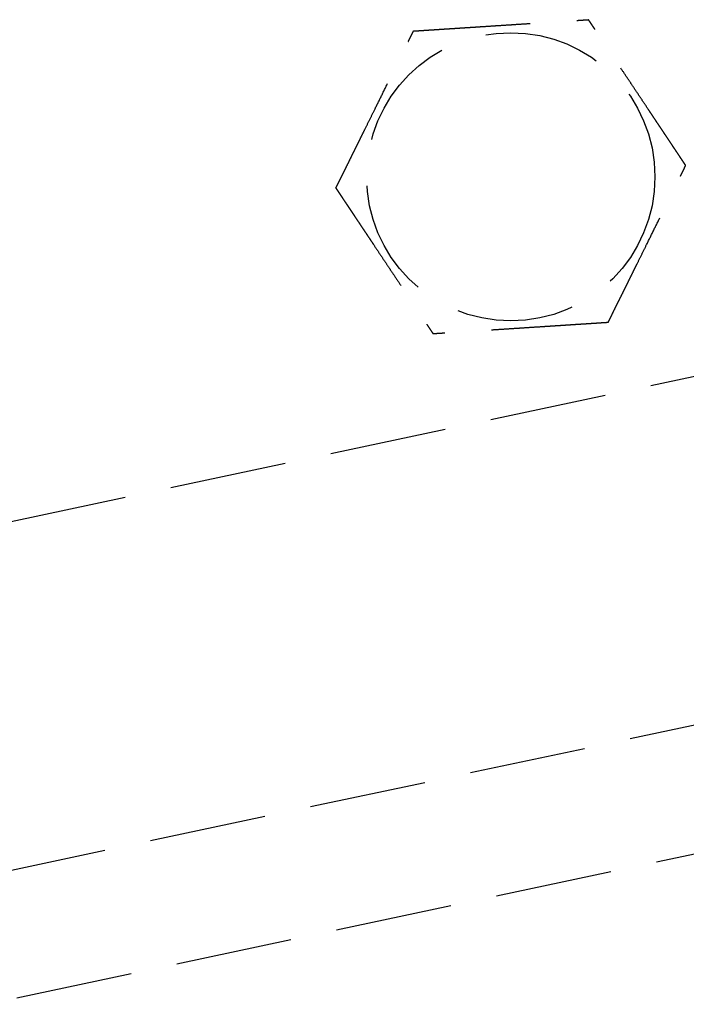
# Model space of a CAD drawing. Header units: millimetres. Extents: x -50096 to 615650, y 194565 to 243945.
# Tile 154 of 256: x 240171 to 240200, y 221329 to 221371. Entities that reach past the tile are written whole.
import ezdxf

# ---------------------------------------------------------------- set-up
doc = ezdxf.new("R2010")
doc.units = ezdxf.units.MM
doc.linetypes.add('ГТО-1 Пунктир', pattern=[7, 5, -2])
doc.layers.add('ГТО-2_Размеры_035', color=2, linetype='Continuous', lineweight=35)
doc.layers.add('ОГОС_Пунктир_025', color=151, linetype='ГТО-1 Пунктир', lineweight=25)

# ---------------------------------------------------------------- blocks, each defined once
blk = doc.blocks.new('ОГСО_Затвор_План')
at = {"layer": 'ОГОС_Пунктир_025'}
for p, q in [((-804.171, -137.499), (-1174.17, -137.499)), ((-804.171, -137.499), (-1174.17, -137.499)), ((-904.17, -152.101), (-784.671, -152.101)), ((-904.17, -157.499), (-784.671, -157.499))]:
    blk.add_line(p, q, dxfattribs=at)
blk.add_circle((-834.17, -127.499), 6.172, dxfattribs=at)
blk.add_circle((-834.17, -127.499), 6.172, dxfattribs=at)
for points, knots in [([(-841.598, -126.417), (-841.597, -126.416), (-841.595, -126.413), (-841.592, -126.41), (-841.588, -126.405), (-841.584, -126.4), (-841.579, -126.393), (-841.572, -126.385), (-841.564, -126.374), (-841.555, -126.362), (-841.544, -126.349), (-841.532, -126.334), (-841.519, -126.318), (-841.502, -126.296), (-841.481, -126.269), (-841.456, -126.237), (-841.428, -126.202), (-841.4, -126.166), (-841.37, -126.128), (-841.334, -126.083), (-841.291, -126.029), (-841.243, -125.968), (-841.193, -125.904), (-841.142, -125.839), (-841.089, -125.773), (-841.036, -125.706), (-840.96, -125.61), (-840.861, -125.484), (-840.739, -125.33), (-840.616, -125.173), (-840.491, -125.015), (-840.366, -124.856), (-840.239, -124.697), (-840.113, -124.536), (-839.986, -124.376), (-839.803, -124.144), (-839.565, -123.843), (-839.232, -123.421), (-838.859, -122.948), (-838.544, -122.549), (-838.326, -122.273), (-838.206, -122.122), (-838.087, -121.971), (-837.969, -121.821), (-837.851, -121.672), (-837.735, -121.525), (-837.635, -121.398), (-837.55, -121.291), (-837.482, -121.204), (-837.415, -121.119), (-837.358, -121.047), (-837.311, -120.988), (-837.275, -120.942), (-837.24, -120.897), (-837.205, -120.854), (-837.172, -120.811), (-837.14, -120.771), (-837.112, -120.736), (-837.088, -120.706), (-837.069, -120.681), (-837.05, -120.658), (-837.033, -120.636), (-837.017, -120.615), (-837.003, -120.597), (-836.99, -120.582), (-836.98, -120.568), (-836.971, -120.557), (-836.963, -120.547), (-836.957, -120.539), (-836.952, -120.533), (-836.949, -120.529), (-836.947, -120.527), (-836.947, -120.526), (-836.946, -120.526)], [0, 0, 0, 0, 0.004182, 0.008797, 0.014275, 0.02105, 0.029552, 0.040214, 0.053194, 0.068474, 0.085818, 0.104993, 0.125765, 0.147899, 0.186716, 0.228314, 0.272433, 0.318812, 0.367192, 0.417311, 0.492942, 0.57135, 0.652174, 0.735055, 0.819632, 0.905546, 0.992436, 1.187014, 1.384221, 1.583666, 1.784961, 1.987716, 2.191542, 2.396049, 2.600847, 2.805549, 3.279755, 3.752757, 4.418911, 5.086097, 5.279547, 5.472711, 5.665166, 5.856488, 6.046255, 6.234044, 6.419432, 6.531412, 6.641929, 6.75058, 6.856958, 6.916902, 6.975707, 7.03312, 7.088885, 7.142751, 7.194461, 7.243764, 7.276857, 7.308462, 7.33841, 7.366531, 7.392654, 7.416611, 7.435444, 7.452364, 7.467207, 7.479807, 7.489999, 7.49762, 7.502504, 7.504451, 7.505538, 7.505538, 7.505538, 7.505538]), ([(-841.598, -126.417), (-841.597, -126.416), (-841.595, -126.413), (-841.592, -126.41), (-841.588, -126.405), (-841.584, -126.4), (-841.579, -126.393), (-841.572, -126.385), (-841.564, -126.374), (-841.555, -126.362), (-841.544, -126.349), (-841.532, -126.334), (-841.519, -126.318), (-841.502, -126.296), (-841.481, -126.269), (-841.456, -126.237), (-841.428, -126.202), (-841.4, -126.166), (-841.37, -126.128), (-841.334, -126.083), (-841.291, -126.029), (-841.243, -125.968), (-841.193, -125.904), (-841.142, -125.839), (-841.089, -125.773), (-841.036, -125.706), (-840.96, -125.61), (-840.861, -125.484), (-840.739, -125.33), (-840.616, -125.173), (-840.491, -125.015), (-840.366, -124.856), (-840.239, -124.697), (-840.113, -124.536), (-839.986, -124.376), (-839.803, -124.144), (-839.565, -123.843), (-839.232, -123.421), (-838.859, -122.948), (-838.544, -122.549), (-838.326, -122.273), (-838.206, -122.122), (-838.087, -121.971), (-837.969, -121.821), (-837.851, -121.672), (-837.735, -121.525), (-837.635, -121.398), (-837.55, -121.291), (-837.482, -121.204), (-837.415, -121.119), (-837.358, -121.047), (-837.311, -120.988), (-837.275, -120.942), (-837.24, -120.897), (-837.205, -120.854), (-837.172, -120.811), (-837.14, -120.771), (-837.112, -120.736), (-837.088, -120.706), (-837.069, -120.681), (-837.05, -120.658), (-837.033, -120.636), (-837.017, -120.615), (-837.003, -120.597), (-836.99, -120.582), (-836.98, -120.568), (-836.971, -120.557), (-836.963, -120.547), (-836.957, -120.539), (-836.952, -120.533), (-836.949, -120.529), (-836.947, -120.527), (-836.947, -120.526), (-836.946, -120.526)], [0, 0, 0, 0, 0.004182, 0.008797, 0.014275, 0.02105, 0.029552, 0.040214, 0.053194, 0.068474, 0.085818, 0.104993, 0.125765, 0.147899, 0.186716, 0.228314, 0.272433, 0.318812, 0.367192, 0.417311, 0.492942, 0.57135, 0.652174, 0.735055, 0.819632, 0.905546, 0.992436, 1.187014, 1.384221, 1.583666, 1.784961, 1.987716, 2.191542, 2.396049, 2.600847, 2.805549, 3.279755, 3.752757, 4.418911, 5.086097, 5.279547, 5.472711, 5.665166, 5.856488, 6.046255, 6.234044, 6.419432, 6.531412, 6.641929, 6.75058, 6.856958, 6.916902, 6.975707, 7.03312, 7.088885, 7.142751, 7.194461, 7.243764, 7.276857, 7.308462, 7.33841, 7.366531, 7.392654, 7.416611, 7.435444, 7.452364, 7.467207, 7.479807, 7.489999, 7.49762, 7.502504, 7.504451, 7.505538, 7.505538, 7.505538, 7.505538]), ([(-836.946, -120.526), (-836.945, -120.526), (-836.943, -120.527), (-836.939, -120.527), (-836.934, -120.528), (-836.929, -120.529), (-836.923, -120.53), (-836.915, -120.531), (-836.905, -120.532), (-836.894, -120.534), (-836.881, -120.536), (-836.867, -120.538), (-836.851, -120.54), (-836.834, -120.542), (-836.815, -120.545), (-836.793, -120.548), (-836.767, -120.552), (-836.736, -120.557), (-836.704, -120.561), (-836.671, -120.566), (-836.636, -120.571), (-836.6, -120.577), (-836.563, -120.582), (-836.519, -120.588), (-836.466, -120.596), (-836.405, -120.605), (-836.343, -120.614), (-836.28, -120.623), (-836.215, -120.633), (-836.149, -120.642), (-836.082, -120.652), (-836.015, -120.662), (-835.916, -120.676), (-835.785, -120.695), (-835.621, -120.719), (-835.456, -120.743), (-835.29, -120.768), (-835.122, -120.792), (-834.953, -120.817), (-834.784, -120.841), (-834.614, -120.866), (-834.444, -120.891), (-834.274, -120.916), (-834.034, -120.95), (-833.727, -120.995), (-833.351, -121.05), (-832.977, -121.105), (-832.555, -121.166), (-832.087, -121.234), (-831.701, -121.291), (-831.445, -121.328), (-831.318, -121.346), (-831.192, -121.365), (-831.067, -121.383), (-830.942, -121.401), (-830.818, -121.419), (-830.695, -121.437), (-830.574, -121.455), (-830.467, -121.471), (-830.374, -121.484), (-830.295, -121.496), (-830.217, -121.507), (-830.141, -121.518), (-830.075, -121.528), (-830.019, -121.536), (-829.974, -121.542), (-829.93, -121.549), (-829.887, -121.555), (-829.846, -121.561), (-829.806, -121.567), (-829.767, -121.572), (-829.734, -121.577), (-829.705, -121.582), (-829.681, -121.585), (-829.659, -121.588), (-829.637, -121.591), (-829.617, -121.594), (-829.599, -121.597), (-829.583, -121.599), (-829.569, -121.601), (-829.557, -121.603), (-829.547, -121.605), (-829.538, -121.606), (-829.531, -121.607), (-829.526, -121.608), (-829.523, -121.608), (-829.521, -121.608), (-829.52, -121.609), (-829.519, -121.609)], [0, 0, 0, 0, 0.003645, 0.007567, 0.012042, 0.017346, 0.023756, 0.031549, 0.041, 0.052271, 0.065311, 0.079965, 0.09608, 0.113501, 0.132075, 0.151648, 0.181007, 0.211972, 0.24443, 0.278271, 0.313384, 0.349659, 0.386985, 0.425251, 0.484866, 0.546216, 0.60913, 0.673435, 0.73896, 0.805533, 0.872981, 0.941133, 1.009817, 1.173365, 1.338709, 1.505643, 1.673958, 1.843448, 2.013904, 2.185119, 2.356885, 2.528995, 2.701241, 2.873415, 3.253808, 3.633198, 4.011951, 4.390433, 4.911088, 5.431743, 5.559879, 5.687816, 5.815363, 5.942332, 6.068534, 6.193779, 6.31788, 6.440646, 6.561888, 6.642702, 6.722524, 6.801139, 6.878336, 6.9539, 7.000478, 7.046166, 7.090804, 7.134232, 7.176291, 7.216821, 7.255661, 7.292653, 7.318045, 7.342293, 7.365296, 7.386952, 7.407157, 7.425811, 7.442811, 7.456047, 7.46789, 7.478249, 7.487034, 7.494153, 7.499517, 7.503035, 7.504639, 7.505535, 7.505535, 7.505535, 7.505535]), ([(-836.946, -120.526), (-836.945, -120.526), (-836.943, -120.527), (-836.939, -120.527), (-836.934, -120.528), (-836.929, -120.529), (-836.923, -120.53), (-836.915, -120.531), (-836.905, -120.532), (-836.894, -120.534), (-836.881, -120.536), (-836.867, -120.538), (-836.851, -120.54), (-836.834, -120.542), (-836.815, -120.545), (-836.793, -120.548), (-836.767, -120.552), (-836.736, -120.557), (-836.704, -120.561), (-836.671, -120.566), (-836.636, -120.571), (-836.6, -120.577), (-836.563, -120.582), (-836.519, -120.588), (-836.466, -120.596), (-836.405, -120.605), (-836.343, -120.614), (-836.28, -120.623), (-836.215, -120.633), (-836.149, -120.642), (-836.082, -120.652), (-836.015, -120.662), (-835.916, -120.676), (-835.785, -120.695), (-835.621, -120.719), (-835.456, -120.743), (-835.29, -120.768), (-835.122, -120.792), (-834.953, -120.817), (-834.784, -120.841), (-834.614, -120.866), (-834.444, -120.891), (-834.274, -120.916), (-834.034, -120.95), (-833.727, -120.995), (-833.351, -121.05), (-832.977, -121.105), (-832.555, -121.166), (-832.087, -121.234), (-831.701, -121.291), (-831.445, -121.328), (-831.318, -121.346), (-831.192, -121.365), (-831.067, -121.383), (-830.942, -121.401), (-830.818, -121.419), (-830.695, -121.437), (-830.574, -121.455), (-830.467, -121.471), (-830.374, -121.484), (-830.295, -121.496), (-830.217, -121.507), (-830.141, -121.518), (-830.075, -121.528), (-830.019, -121.536), (-829.974, -121.542), (-829.93, -121.549), (-829.887, -121.555), (-829.846, -121.561), (-829.806, -121.567), (-829.767, -121.572), (-829.734, -121.577), (-829.705, -121.582), (-829.681, -121.585), (-829.659, -121.588), (-829.637, -121.591), (-829.617, -121.594), (-829.599, -121.597), (-829.583, -121.599), (-829.569, -121.601), (-829.557, -121.603), (-829.547, -121.605), (-829.538, -121.606), (-829.531, -121.607), (-829.526, -121.608), (-829.523, -121.608), (-829.521, -121.608), (-829.52, -121.609), (-829.519, -121.609)], [0, 0, 0, 0, 0.003645, 0.007567, 0.012042, 0.017346, 0.023756, 0.031549, 0.041, 0.052271, 0.065311, 0.079965, 0.09608, 0.113501, 0.132075, 0.151648, 0.181007, 0.211972, 0.24443, 0.278271, 0.313384, 0.349659, 0.386985, 0.425251, 0.484866, 0.546216, 0.60913, 0.673435, 0.73896, 0.805533, 0.872981, 0.941133, 1.009817, 1.173365, 1.338709, 1.505643, 1.673958, 1.843448, 2.013904, 2.185119, 2.356885, 2.528995, 2.701241, 2.873415, 3.253808, 3.633198, 4.011951, 4.390433, 4.911088, 5.431743, 5.559879, 5.687816, 5.815363, 5.942332, 6.068534, 6.193779, 6.31788, 6.440646, 6.561888, 6.642702, 6.722524, 6.801139, 6.878336, 6.9539, 7.000478, 7.046166, 7.090804, 7.134232, 7.176291, 7.216821, 7.255661, 7.292653, 7.318045, 7.342293, 7.365296, 7.386952, 7.407157, 7.425811, 7.442811, 7.456047, 7.46789, 7.478249, 7.487034, 7.494153, 7.499517, 7.503035, 7.504639, 7.505535, 7.505535, 7.505535, 7.505535]), ([(-826.743, -128.582), (-826.744, -128.581), (-826.745, -128.578), (-826.746, -128.575), (-826.748, -128.57), (-826.75, -128.565), (-826.752, -128.559), (-826.755, -128.552), (-826.759, -128.543), (-826.763, -128.533), (-826.768, -128.521), (-826.773, -128.507), (-826.779, -128.492), (-826.786, -128.476), (-826.792, -128.459), (-826.801, -128.438), (-826.811, -128.413), (-826.822, -128.384), (-826.834, -128.354), (-826.846, -128.323), (-826.859, -128.29), (-826.873, -128.257), (-826.887, -128.222), (-826.903, -128.18), (-826.923, -128.131), (-826.946, -128.074), (-826.969, -128.016), (-826.993, -127.956), (-827.017, -127.895), (-827.041, -127.833), (-827.066, -127.771), (-827.092, -127.707), (-827.129, -127.614), (-827.178, -127.491), (-827.239, -127.338), (-827.3, -127.183), (-827.363, -127.026), (-827.425, -126.869), (-827.488, -126.711), (-827.552, -126.552), (-827.615, -126.392), (-827.679, -126.232), (-827.742, -126.072), (-827.832, -125.848), (-827.947, -125.559), (-828.087, -125.207), (-828.227, -124.855), (-828.385, -124.459), (-828.56, -124.019), (-828.706, -123.652), (-828.806, -123.402), (-828.859, -123.268), (-828.912, -123.135), (-828.965, -123.003), (-829.017, -122.871), (-829.069, -122.741), (-829.12, -122.613), (-829.164, -122.503), (-829.2, -122.411), (-829.23, -122.336), (-829.259, -122.263), (-829.287, -122.192), (-829.312, -122.13), (-829.333, -122.078), (-829.349, -122.036), (-829.366, -121.994), (-829.382, -121.954), (-829.397, -121.915), (-829.412, -121.877), (-829.427, -121.841), (-829.439, -121.81), (-829.45, -121.783), (-829.459, -121.761), (-829.467, -121.739), (-829.475, -121.719), (-829.483, -121.7), (-829.49, -121.683), (-829.496, -121.668), (-829.501, -121.655), (-829.505, -121.644), (-829.509, -121.634), (-829.512, -121.626), (-829.515, -121.62), (-829.517, -121.615), (-829.518, -121.612), (-829.519, -121.61), (-829.519, -121.609), (-829.519, -121.609)], [0, 0, 0, 0, 0.00365, 0.007576, 0.012055, 0.017362, 0.023775, 0.03157, 0.041022, 0.052294, 0.065332, 0.079984, 0.096097, 0.113515, 0.132087, 0.151658, 0.181017, 0.211981, 0.24444, 0.278283, 0.313398, 0.349675, 0.387004, 0.425272, 0.484886, 0.546235, 0.609146, 0.673449, 0.738971, 0.80554, 0.872985, 0.941133, 1.009813, 1.173358, 1.338701, 1.505635, 1.67395, 1.84344, 2.013898, 2.185114, 2.356882, 2.528993, 2.70124, 2.873416, 3.253809, 3.633199, 4.01195, 4.390431, 4.911089, 5.431745, 5.575886, 5.719744, 5.863051, 6.005535, 6.14693, 6.286965, 6.425372, 6.561882, 6.642702, 6.72253, 6.801151, 6.878353, 6.953921, 7.000497, 7.046183, 7.090819, 7.134245, 7.176301, 7.216828, 7.255666, 7.292655, 7.318046, 7.342294, 7.365297, 7.386951, 7.407157, 7.42581, 7.442811, 7.456048, 7.467892, 7.478252, 7.487038, 7.49416, 7.499526, 7.503047, 7.504653, 7.505551, 7.505551, 7.505551, 7.505551]), ([(-826.743, -128.582), (-826.744, -128.581), (-826.745, -128.578), (-826.746, -128.575), (-826.748, -128.57), (-826.75, -128.565), (-826.752, -128.559), (-826.755, -128.552), (-826.759, -128.543), (-826.763, -128.533), (-826.768, -128.521), (-826.773, -128.507), (-826.779, -128.492), (-826.786, -128.476), (-826.792, -128.459), (-826.801, -128.438), (-826.811, -128.413), (-826.822, -128.384), (-826.834, -128.354), (-826.846, -128.323), (-826.859, -128.29), (-826.873, -128.257), (-826.887, -128.222), (-826.903, -128.18), (-826.923, -128.131), (-826.946, -128.074), (-826.969, -128.016), (-826.993, -127.956), (-827.017, -127.895), (-827.041, -127.833), (-827.066, -127.771), (-827.092, -127.707), (-827.129, -127.614), (-827.178, -127.491), (-827.239, -127.338), (-827.3, -127.183), (-827.363, -127.026), (-827.425, -126.869), (-827.488, -126.711), (-827.552, -126.552), (-827.615, -126.392), (-827.679, -126.232), (-827.742, -126.072), (-827.832, -125.848), (-827.947, -125.559), (-828.087, -125.207), (-828.227, -124.855), (-828.385, -124.459), (-828.56, -124.019), (-828.706, -123.652), (-828.806, -123.402), (-828.859, -123.268), (-828.912, -123.135), (-828.965, -123.003), (-829.017, -122.871), (-829.069, -122.741), (-829.12, -122.613), (-829.164, -122.503), (-829.2, -122.411), (-829.23, -122.336), (-829.259, -122.263), (-829.287, -122.192), (-829.312, -122.13), (-829.333, -122.078), (-829.349, -122.036), (-829.366, -121.994), (-829.382, -121.954), (-829.397, -121.915), (-829.412, -121.877), (-829.427, -121.841), (-829.439, -121.81), (-829.45, -121.783), (-829.459, -121.761), (-829.467, -121.739), (-829.475, -121.719), (-829.483, -121.7), (-829.49, -121.683), (-829.496, -121.668), (-829.501, -121.655), (-829.505, -121.644), (-829.509, -121.634), (-829.512, -121.626), (-829.515, -121.62), (-829.517, -121.615), (-829.518, -121.612), (-829.519, -121.61), (-829.519, -121.609), (-829.519, -121.609)], [0, 0, 0, 0, 0.00365, 0.007576, 0.012055, 0.017362, 0.023775, 0.03157, 0.041022, 0.052294, 0.065332, 0.079984, 0.096097, 0.113515, 0.132087, 0.151658, 0.181017, 0.211981, 0.24444, 0.278283, 0.313398, 0.349675, 0.387004, 0.425272, 0.484886, 0.546235, 0.609146, 0.673449, 0.738971, 0.80554, 0.872985, 0.941133, 1.009813, 1.173358, 1.338701, 1.505635, 1.67395, 1.84344, 2.013898, 2.185114, 2.356882, 2.528993, 2.70124, 2.873416, 3.253809, 3.633199, 4.01195, 4.390431, 4.911089, 5.431745, 5.575886, 5.719744, 5.863051, 6.005535, 6.14693, 6.286965, 6.425372, 6.561882, 6.642702, 6.72253, 6.801151, 6.878353, 6.953921, 7.000497, 7.046183, 7.090819, 7.134245, 7.176301, 7.216828, 7.255666, 7.292655, 7.318046, 7.342294, 7.365297, 7.386951, 7.407157, 7.42581, 7.442811, 7.456048, 7.467892, 7.478252, 7.487038, 7.49416, 7.499526, 7.503047, 7.504653, 7.505551, 7.505551, 7.505551, 7.505551]), ([(-841.598, -126.417), (-841.597, -126.418), (-841.596, -126.42), (-841.595, -126.424), (-841.593, -126.428), (-841.591, -126.433), (-841.589, -126.439), (-841.586, -126.447), (-841.582, -126.455), (-841.578, -126.466), (-841.573, -126.478), (-841.568, -126.492), (-841.562, -126.506), (-841.555, -126.523), (-841.549, -126.54), (-841.54, -126.561), (-841.53, -126.585), (-841.519, -126.614), (-841.507, -126.644), (-841.494, -126.676), (-841.481, -126.708), (-841.468, -126.742), (-841.454, -126.777), (-841.438, -126.818), (-841.418, -126.868), (-841.395, -126.925), (-841.372, -126.983), (-841.348, -127.043), (-841.324, -127.104), (-841.299, -127.165), (-841.275, -127.228), (-841.249, -127.291), (-841.212, -127.384), (-841.163, -127.507), (-841.102, -127.661), (-841.04, -127.816), (-840.978, -127.972), (-840.916, -128.13), (-840.853, -128.288), (-840.789, -128.447), (-840.726, -128.607), (-840.662, -128.766), (-840.598, -128.926), (-840.509, -129.151), (-840.394, -129.44), (-840.254, -129.792), (-840.114, -130.144), (-839.956, -130.54), (-839.781, -130.98), (-839.635, -131.347), (-839.535, -131.597), (-839.482, -131.731), (-839.429, -131.864), (-839.376, -131.996), (-839.324, -132.127), (-839.272, -132.257), (-839.221, -132.386), (-839.177, -132.496), (-839.141, -132.588), (-839.111, -132.662), (-839.082, -132.735), (-839.054, -132.807), (-839.029, -132.869), (-839.008, -132.921), (-838.992, -132.963), (-838.975, -133.004), (-838.959, -133.045), (-838.943, -133.084), (-838.929, -133.121), (-838.914, -133.157), (-838.902, -133.189), (-838.891, -133.216), (-838.882, -133.238), (-838.874, -133.259), (-838.866, -133.279), (-838.858, -133.298), (-838.851, -133.315), (-838.845, -133.331), (-838.84, -133.344), (-838.836, -133.355), (-838.832, -133.364), (-838.829, -133.372), (-838.826, -133.379), (-838.824, -133.384), (-838.823, -133.387), (-838.822, -133.389), (-838.822, -133.39), (-838.822, -133.39)], [0, 0, 0, 0, 0.003644, 0.007565, 0.012038, 0.017341, 0.023751, 0.031543, 0.040994, 0.052267, 0.065309, 0.079965, 0.096082, 0.113506, 0.132083, 0.151658, 0.181018, 0.211981, 0.244437, 0.278276, 0.313387, 0.349658, 0.386981, 0.425244, 0.484857, 0.546206, 0.609119, 0.673425, 0.738951, 0.805524, 0.872974, 0.941128, 1.009813, 1.173363, 1.338709, 1.505644, 1.673961, 1.843451, 2.013907, 2.185121, 2.356887, 2.528996, 2.701242, 2.873416, 3.253808, 3.633197, 4.01195, 4.390431, 4.911088, 5.431745, 5.575887, 5.719746, 5.863053, 6.005539, 6.146934, 6.286969, 6.425375, 6.561882, 6.642696, 6.722517, 6.801132, 6.878329, 6.953893, 7.000473, 7.046162, 7.090802, 7.134232, 7.176292, 7.216823, 7.255664, 7.292655, 7.318046, 7.342293, 7.365295, 7.386949, 7.407154, 7.425807, 7.442808, 7.456046, 7.467891, 7.478252, 7.487039, 7.494161, 7.499527, 7.503047, 7.504651, 7.505548, 7.505548, 7.505548, 7.505548]), ([(-841.598, -126.417), (-841.597, -126.418), (-841.596, -126.42), (-841.595, -126.424), (-841.593, -126.428), (-841.591, -126.433), (-841.589, -126.439), (-841.586, -126.447), (-841.582, -126.455), (-841.578, -126.466), (-841.573, -126.478), (-841.568, -126.492), (-841.562, -126.506), (-841.555, -126.523), (-841.549, -126.54), (-841.54, -126.561), (-841.53, -126.585), (-841.519, -126.614), (-841.507, -126.644), (-841.494, -126.676), (-841.481, -126.708), (-841.468, -126.742), (-841.454, -126.777), (-841.438, -126.818), (-841.418, -126.868), (-841.395, -126.925), (-841.372, -126.983), (-841.348, -127.043), (-841.324, -127.104), (-841.299, -127.165), (-841.275, -127.228), (-841.249, -127.291), (-841.212, -127.384), (-841.163, -127.507), (-841.102, -127.661), (-841.04, -127.816), (-840.978, -127.972), (-840.916, -128.13), (-840.853, -128.288), (-840.789, -128.447), (-840.726, -128.607), (-840.662, -128.766), (-840.598, -128.926), (-840.509, -129.151), (-840.394, -129.44), (-840.254, -129.792), (-840.114, -130.144), (-839.956, -130.54), (-839.781, -130.98), (-839.635, -131.347), (-839.535, -131.597), (-839.482, -131.731), (-839.429, -131.864), (-839.376, -131.996), (-839.324, -132.127), (-839.272, -132.257), (-839.221, -132.386), (-839.177, -132.496), (-839.141, -132.588), (-839.111, -132.662), (-839.082, -132.735), (-839.054, -132.807), (-839.029, -132.869), (-839.008, -132.921), (-838.992, -132.963), (-838.975, -133.004), (-838.959, -133.045), (-838.943, -133.084), (-838.929, -133.121), (-838.914, -133.157), (-838.902, -133.189), (-838.891, -133.216), (-838.882, -133.238), (-838.874, -133.259), (-838.866, -133.279), (-838.858, -133.298), (-838.851, -133.315), (-838.845, -133.331), (-838.84, -133.344), (-838.836, -133.355), (-838.832, -133.364), (-838.829, -133.372), (-838.826, -133.379), (-838.824, -133.384), (-838.823, -133.387), (-838.822, -133.389), (-838.822, -133.39), (-838.822, -133.39)], [0, 0, 0, 0, 0.003644, 0.007565, 0.012038, 0.017341, 0.023751, 0.031543, 0.040994, 0.052267, 0.065309, 0.079965, 0.096082, 0.113506, 0.132083, 0.151658, 0.181018, 0.211981, 0.244437, 0.278276, 0.313387, 0.349658, 0.386981, 0.425244, 0.484857, 0.546206, 0.609119, 0.673425, 0.738951, 0.805524, 0.872974, 0.941128, 1.009813, 1.173363, 1.338709, 1.505644, 1.673961, 1.843451, 2.013907, 2.185121, 2.356887, 2.528996, 2.701242, 2.873416, 3.253808, 3.633197, 4.01195, 4.390431, 4.911088, 5.431745, 5.575887, 5.719746, 5.863053, 6.005539, 6.146934, 6.286969, 6.425375, 6.561882, 6.642696, 6.722517, 6.801132, 6.878329, 6.953893, 7.000473, 7.046162, 7.090802, 7.134232, 7.176292, 7.216823, 7.255664, 7.292655, 7.318046, 7.342293, 7.365295, 7.386949, 7.407154, 7.425807, 7.442808, 7.456046, 7.467891, 7.478252, 7.487039, 7.494161, 7.499527, 7.503047, 7.504651, 7.505548, 7.505548, 7.505548, 7.505548]), ([(-831.394, -134.473), (-831.394, -134.472), (-831.392, -134.469), (-831.389, -134.465), (-831.385, -134.461), (-831.381, -134.456), (-831.376, -134.449), (-831.369, -134.44), (-831.361, -134.43), (-831.352, -134.418), (-831.341, -134.405), (-831.329, -134.39), (-831.316, -134.374), (-831.299, -134.352), (-831.278, -134.325), (-831.252, -134.293), (-831.225, -134.258), (-831.196, -134.222), (-831.167, -134.184), (-831.131, -134.138), (-831.088, -134.085), (-831.04, -134.024), (-830.99, -133.96), (-830.939, -133.895), (-830.886, -133.829), (-830.833, -133.762), (-830.757, -133.666), (-830.658, -133.54), (-830.536, -133.386), (-830.413, -133.229), (-830.288, -133.071), (-830.162, -132.912), (-830.036, -132.752), (-829.91, -132.592), (-829.783, -132.431), (-829.6, -132.2), (-829.362, -131.899), (-829.029, -131.477), (-828.656, -131.004), (-828.341, -130.605), (-828.123, -130.329), (-828.003, -130.178), (-827.884, -130.027), (-827.766, -129.877), (-827.648, -129.728), (-827.532, -129.58), (-827.432, -129.454), (-827.347, -129.347), (-827.279, -129.26), (-827.212, -129.175), (-827.155, -129.103), (-827.108, -129.044), (-827.072, -128.998), (-827.036, -128.953), (-827.002, -128.909), (-826.969, -128.867), (-826.937, -128.827), (-826.909, -128.792), (-826.885, -128.762), (-826.866, -128.737), (-826.847, -128.714), (-826.83, -128.692), (-826.814, -128.671), (-826.8, -128.653), (-826.787, -128.637), (-826.777, -128.624), (-826.768, -128.613), (-826.76, -128.603), (-826.754, -128.595), (-826.749, -128.589), (-826.746, -128.585), (-826.744, -128.583), (-826.744, -128.582), (-826.743, -128.582)], [0, 0, 0, 0, 0.004182, 0.008797, 0.014275, 0.02105, 0.029552, 0.040214, 0.053194, 0.068474, 0.085818, 0.104993, 0.125765, 0.147899, 0.186716, 0.228314, 0.272433, 0.318812, 0.367192, 0.417311, 0.492942, 0.57135, 0.652174, 0.735055, 0.819632, 0.905546, 0.992436, 1.187013, 1.38422, 1.583665, 1.784959, 1.987713, 2.191539, 2.396045, 2.600843, 2.805544, 3.279753, 3.752757, 4.41891, 5.086093, 5.279539, 5.472699, 5.66515, 5.856469, 6.046234, 6.234021, 6.419409, 6.531395, 6.64192, 6.750576, 6.856958, 6.916898, 6.9757, 7.033108, 7.08887, 7.142732, 7.19444, 7.243741, 7.276836, 7.308444, 7.338395, 7.36652, 7.392648, 7.416611, 7.435449, 7.452374, 7.46722, 7.479822, 7.490014, 7.497629, 7.502504, 7.50444, 7.505515, 7.505515, 7.505515, 7.505515]), ([(-831.394, -134.473), (-831.394, -134.472), (-831.392, -134.469), (-831.389, -134.465), (-831.385, -134.461), (-831.381, -134.456), (-831.376, -134.449), (-831.369, -134.44), (-831.361, -134.43), (-831.352, -134.418), (-831.341, -134.405), (-831.329, -134.39), (-831.316, -134.374), (-831.299, -134.352), (-831.278, -134.325), (-831.252, -134.293), (-831.225, -134.258), (-831.196, -134.222), (-831.167, -134.184), (-831.131, -134.138), (-831.088, -134.085), (-831.04, -134.024), (-830.99, -133.96), (-830.939, -133.895), (-830.886, -133.829), (-830.833, -133.762), (-830.757, -133.666), (-830.658, -133.54), (-830.536, -133.386), (-830.413, -133.229), (-830.288, -133.071), (-830.162, -132.912), (-830.036, -132.752), (-829.91, -132.592), (-829.783, -132.431), (-829.6, -132.2), (-829.362, -131.899), (-829.029, -131.477), (-828.656, -131.004), (-828.341, -130.605), (-828.123, -130.329), (-828.003, -130.178), (-827.884, -130.027), (-827.766, -129.877), (-827.648, -129.728), (-827.532, -129.58), (-827.432, -129.454), (-827.347, -129.347), (-827.279, -129.26), (-827.212, -129.175), (-827.155, -129.103), (-827.108, -129.044), (-827.072, -128.998), (-827.036, -128.953), (-827.002, -128.909), (-826.969, -128.867), (-826.937, -128.827), (-826.909, -128.792), (-826.885, -128.762), (-826.866, -128.737), (-826.847, -128.714), (-826.83, -128.692), (-826.814, -128.671), (-826.8, -128.653), (-826.787, -128.637), (-826.777, -128.624), (-826.768, -128.613), (-826.76, -128.603), (-826.754, -128.595), (-826.749, -128.589), (-826.746, -128.585), (-826.744, -128.583), (-826.744, -128.582), (-826.743, -128.582)], [0, 0, 0, 0, 0.004182, 0.008797, 0.014275, 0.02105, 0.029552, 0.040214, 0.053194, 0.068474, 0.085818, 0.104993, 0.125765, 0.147899, 0.186716, 0.228314, 0.272433, 0.318812, 0.367192, 0.417311, 0.492942, 0.57135, 0.652174, 0.735055, 0.819632, 0.905546, 0.992436, 1.187013, 1.38422, 1.583665, 1.784959, 1.987713, 2.191539, 2.396045, 2.600843, 2.805544, 3.279753, 3.752757, 4.41891, 5.086093, 5.279539, 5.472699, 5.66515, 5.856469, 6.046234, 6.234021, 6.419409, 6.531395, 6.64192, 6.750576, 6.856958, 6.916898, 6.9757, 7.033108, 7.08887, 7.142732, 7.19444, 7.243741, 7.276836, 7.308444, 7.338395, 7.36652, 7.392648, 7.416611, 7.435449, 7.452374, 7.46722, 7.479822, 7.490014, 7.497629, 7.502504, 7.50444, 7.505515, 7.505515, 7.505515, 7.505515]), ([(-831.394, -134.473), (-831.396, -134.472), (-831.398, -134.472), (-831.402, -134.472), (-831.407, -134.471), (-831.412, -134.47), (-831.418, -134.469), (-831.426, -134.468), (-831.436, -134.467), (-831.447, -134.465), (-831.46, -134.463), (-831.474, -134.461), (-831.49, -134.459), (-831.507, -134.456), (-831.525, -134.454), (-831.548, -134.45), (-831.574, -134.446), (-831.605, -134.442), (-831.637, -134.437), (-831.67, -134.432), (-831.705, -134.427), (-831.741, -134.422), (-831.778, -134.417), (-831.822, -134.41), (-831.875, -134.403), (-831.935, -134.394), (-831.998, -134.385), (-832.061, -134.375), (-832.126, -134.366), (-832.192, -134.356), (-832.259, -134.347), (-832.326, -134.337), (-832.425, -134.322), (-832.556, -134.303), (-832.72, -134.279), (-832.885, -134.255), (-833.051, -134.231), (-833.219, -134.207), (-833.388, -134.182), (-833.557, -134.157), (-833.727, -134.133), (-833.897, -134.108), (-834.067, -134.083), (-834.307, -134.048), (-834.614, -134.003), (-834.989, -133.949), (-835.364, -133.894), (-835.786, -133.833), (-836.254, -133.764), (-836.64, -133.708), (-836.896, -133.671), (-837.023, -133.652), (-837.149, -133.634), (-837.274, -133.616), (-837.399, -133.597), (-837.523, -133.579), (-837.646, -133.561), (-837.767, -133.544), (-837.874, -133.528), (-837.967, -133.515), (-838.046, -133.503), (-838.124, -133.492), (-838.2, -133.481), (-838.266, -133.471), (-838.321, -133.463), (-838.367, -133.456), (-838.411, -133.45), (-838.454, -133.444), (-838.495, -133.438), (-838.535, -133.432), (-838.574, -133.426), (-838.607, -133.421), (-838.636, -133.417), (-838.66, -133.414), (-838.682, -133.41), (-838.704, -133.407), (-838.724, -133.404), (-838.742, -133.402), (-838.758, -133.399), (-838.772, -133.397), (-838.784, -133.396), (-838.794, -133.394), (-838.803, -133.393), (-838.81, -133.392), (-838.815, -133.391), (-838.818, -133.391), (-838.82, -133.39), (-838.821, -133.39), (-838.822, -133.39)], [0, 0, 0, 0, 0.003645, 0.007566, 0.01204, 0.017343, 0.023753, 0.031544, 0.040995, 0.052267, 0.065308, 0.079962, 0.096077, 0.113499, 0.132074, 0.151648, 0.181008, 0.211972, 0.244429, 0.27827, 0.313382, 0.349657, 0.386982, 0.425247, 0.484861, 0.546211, 0.609124, 0.673429, 0.738954, 0.805527, 0.872976, 0.941129, 1.009813, 1.173361, 1.338706, 1.50564, 1.673955, 1.843445, 2.013901, 2.185115, 2.356881, 2.528991, 2.701237, 2.873411, 3.253803, 3.633193, 4.011946, 4.390428, 4.911084, 5.431739, 5.559875, 5.68781, 5.815357, 5.942326, 6.068528, 6.193773, 6.317874, 6.44064, 6.561884, 6.642701, 6.722525, 6.801143, 6.878342, 6.953907, 7.000484, 7.04617, 7.090806, 7.134233, 7.17629, 7.216818, 7.255658, 7.292648, 7.318041, 7.34229, 7.365293, 7.386949, 7.407154, 7.425808, 7.442806, 7.456042, 7.467884, 7.478242, 7.487025, 7.494145, 7.49951, 7.503031, 7.504638, 7.505538, 7.505538, 7.505538, 7.505538]), ([(-831.394, -134.473), (-831.396, -134.472), (-831.398, -134.472), (-831.402, -134.472), (-831.407, -134.471), (-831.412, -134.47), (-831.418, -134.469), (-831.426, -134.468), (-831.436, -134.467), (-831.447, -134.465), (-831.46, -134.463), (-831.474, -134.461), (-831.49, -134.459), (-831.507, -134.456), (-831.525, -134.454), (-831.548, -134.45), (-831.574, -134.446), (-831.605, -134.442), (-831.637, -134.437), (-831.67, -134.432), (-831.705, -134.427), (-831.741, -134.422), (-831.778, -134.417), (-831.822, -134.41), (-831.875, -134.403), (-831.935, -134.394), (-831.998, -134.385), (-832.061, -134.375), (-832.126, -134.366), (-832.192, -134.356), (-832.259, -134.347), (-832.326, -134.337), (-832.425, -134.322), (-832.556, -134.303), (-832.72, -134.279), (-832.885, -134.255), (-833.051, -134.231), (-833.219, -134.207), (-833.388, -134.182), (-833.557, -134.157), (-833.727, -134.133), (-833.897, -134.108), (-834.067, -134.083), (-834.307, -134.048), (-834.614, -134.003), (-834.989, -133.949), (-835.364, -133.894), (-835.786, -133.833), (-836.254, -133.764), (-836.64, -133.708), (-836.896, -133.671), (-837.023, -133.652), (-837.149, -133.634), (-837.274, -133.616), (-837.399, -133.597), (-837.523, -133.579), (-837.646, -133.561), (-837.767, -133.544), (-837.874, -133.528), (-837.967, -133.515), (-838.046, -133.503), (-838.124, -133.492), (-838.2, -133.481), (-838.266, -133.471), (-838.321, -133.463), (-838.367, -133.456), (-838.411, -133.45), (-838.454, -133.444), (-838.495, -133.438), (-838.535, -133.432), (-838.574, -133.426), (-838.607, -133.421), (-838.636, -133.417), (-838.66, -133.414), (-838.682, -133.41), (-838.704, -133.407), (-838.724, -133.404), (-838.742, -133.402), (-838.758, -133.399), (-838.772, -133.397), (-838.784, -133.396), (-838.794, -133.394), (-838.803, -133.393), (-838.81, -133.392), (-838.815, -133.391), (-838.818, -133.391), (-838.82, -133.39), (-838.821, -133.39), (-838.822, -133.39)], [0, 0, 0, 0, 0.003645, 0.007566, 0.01204, 0.017343, 0.023753, 0.031544, 0.040995, 0.052267, 0.065308, 0.079962, 0.096077, 0.113499, 0.132074, 0.151648, 0.181008, 0.211972, 0.244429, 0.27827, 0.313382, 0.349657, 0.386982, 0.425247, 0.484861, 0.546211, 0.609124, 0.673429, 0.738954, 0.805527, 0.872976, 0.941129, 1.009813, 1.173361, 1.338706, 1.50564, 1.673955, 1.843445, 2.013901, 2.185115, 2.356881, 2.528991, 2.701237, 2.873411, 3.253803, 3.633193, 4.011946, 4.390428, 4.911084, 5.431739, 5.559875, 5.68781, 5.815357, 5.942326, 6.068528, 6.193773, 6.317874, 6.44064, 6.561884, 6.642701, 6.722525, 6.801143, 6.878342, 6.953907, 7.000484, 7.04617, 7.090806, 7.134233, 7.17629, 7.216818, 7.255658, 7.292648, 7.318041, 7.34229, 7.365293, 7.386949, 7.407154, 7.425808, 7.442806, 7.456042, 7.467884, 7.478242, 7.487025, 7.494145, 7.49951, 7.503031, 7.504638, 7.505538, 7.505538, 7.505538, 7.505538])]:
    blk.add_open_spline(points, degree=3, knots=knots, dxfattribs=at)
blk = doc.blocks.new('A$C1AA538EC')
at = {"layer": 'ГТО-2_Размеры_035', "rotation": 11.99999999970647}
blk.add_blockref('ОГСО_Затвор_План', (6013.364, -11100.071), dxfattribs=at)

msp = doc.modelspace()

# ---------------------------------------------------------------- block references
at = {"layer": 'ГТО-2_Размеры_035'}
msp.add_blockref('A$C1AA538EC', (234968.45, 232762.782), dxfattribs=at)

doc.saveas('drawing.dxf')
